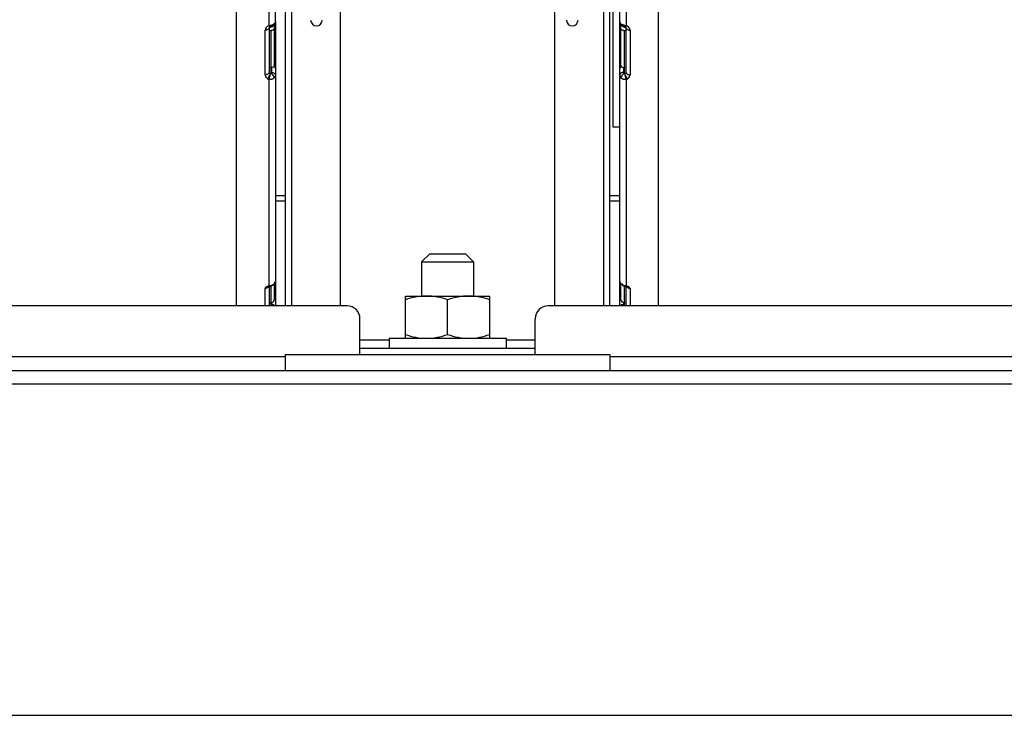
# Model space of a CAD drawing. Header units: millimetres. Extents: x 0 to 2500, y 0 to 2200.
# Tile 11 of 67: x 1578 to 1729, y 0 to 107. Entities that reach past the tile are written whole.
import ezdxf

# ---------------------------------------------------------------- set-up
doc = ezdxf.new("R2010")
doc.units = ezdxf.units.MM
doc.header["$LTSCALE"] = 143.407407
doc.layers.get('0').update_dxf_attribs({"linetype": 'CONTINUOUS'})
doc.layers.add('00_COMPONENTS', color=7, linetype='CONTINUOUS')

msp = doc.modelspace()

# ---------------------------------------------------------------- linework, layer by layer
at = {"color": 7, "linetype": 'CONTINUOUS'}
msp.add_line((0, 0), (2500, 0), dxfattribs=at)
msp.add_line((0, 0), (2500, 0), dxfattribs=at)
at = {"layer": '00_COMPONENTS', "color": 7, "linetype": 'CONTINUOUS'}
for p, q in [((1611.24, 63.05), (1611.24, 272.63)), ((1676.24, 63.05), (1676.24, 272.63)), ((1669.24, 90.55), (1669.24, 260.55)), ((1617.24, 106.8), (1617.24, 254.51)), ((1670.24, 106.8), (1670.24, 254.51)), ((1616.24, 106.2), (1616.24, 151.44)), ((1671.24, 151.44), (1671.24, 106.2)), ((1627.24, 63.05), (1627.24, 114.65)), ((1618.74, 112.33), (1618.74, 63.05)), ((1619.74, 63.05), (1619.74, 112.33)), ((1660.24, 63.05), (1660.24, 113.72)), ((1668.74, 63.05), (1668.74, 113.2)), ((1667.74, 112.2), (1667.74, 63.05)), ((1616.87, 106.15), (1616.94, 106.2)), ((1616.94, 106.2), (1617.03, 106.28)), ((1617.03, 106.28), (1617.1, 106.37)), ((1617.04, 106.29), (1617.04, 100.03)), ((1617.1, 106.37), (1617.16, 106.47)), ((1617.16, 106.47), (1617.2, 106.57)), ((1617.2, 106.57), (1617.22, 106.67)), ((1617.22, 106.67), (1617.24, 106.78)), ((1617.24, 106.78), (1617.24, 106.8)), ((1617.24, 106.68), (1617.24, 63.05)), ((1670.24, 106.8), (1670.25, 106.69)), ((1670.24, 63.05), (1670.24, 106.68)), ((1670.25, 106.69), (1670.27, 106.58)), ((1670.27, 106.58), (1670.31, 106.48)), ((1670.31, 106.48), (1670.37, 106.38)), ((1670.37, 106.38), (1670.44, 106.29)), ((1670.44, 106.29), (1670.53, 106.21)), ((1670.44, 100.03), (1670.44, 106.29)), ((1670.53, 106.21), (1670.61, 106.15)), ((1615.64, 98.62), (1615.64, 105.49)), ((1616.24, 105.84), (1616.25, 105.86)), ((1616.24, 105.83), (1616.24, 105.84)), ((1616.24, 105.82), (1616.24, 105.83)), ((1616.24, 105.82), (1616.24, 98.99)), ((1616.24, 105.82), (1616.24, 105.82)), ((1616.24, 105.44), (1616.54, 105.44)), ((1616.25, 105.86), (1616.27, 105.88)), ((1616.27, 105.88), (1616.31, 105.9)), ((1616.31, 105.9), (1616.35, 105.93)), ((1616.35, 105.93), (1616.4, 105.95)), ((1616.4, 105.95), (1616.41, 105.95)), ((1616.41, 105.95), (1616.44, 105.96)), ((1616.44, 105.96), (1616.49, 105.98)), ((1616.49, 105.98), (1616.54, 105.99)), ((1616.54, 105.99), (1616.59, 106.01)), ((1616.54, 98.84), (1616.54, 105.44)), ((1616.59, 106.01), (1616.64, 106.03)), ((1616.64, 106.03), (1616.69, 106.05)), ((1616.69, 106.05), (1616.74, 106.07)), ((1616.74, 106.07), (1616.78, 106.1)), ((1616.78, 106.1), (1616.83, 106.12)), ((1616.83, 106.12), (1616.87, 106.15)), ((1616.87, 106.15), (1616.87, 106.15)), ((1670.61, 106.15), (1670.62, 106.14)), ((1670.61, 106.15), (1670.61, 106.15)), ((1670.62, 106.14), (1670.67, 106.11)), ((1670.67, 106.11), (1670.72, 106.08)), ((1670.72, 106.08), (1670.78, 106.05)), ((1670.78, 106.05), (1670.83, 106.03)), ((1670.83, 106.03), (1670.89, 106.01)), ((1670.89, 106.01), (1670.94, 105.99)), ((1670.94, 105.99), (1671, 105.97)), ((1670.94, 105.44), (1671.24, 105.44)), ((1670.94, 105.44), (1670.94, 98.84)), ((1671, 105.97), (1671.05, 105.96)), ((1671.05, 105.96), (1671.07, 105.95)), ((1671.07, 105.95), (1671.08, 105.95)), ((1671.08, 105.95), (1671.13, 105.93)), ((1671.13, 105.93), (1671.17, 105.9)), ((1671.17, 105.9), (1671.2, 105.88)), ((1671.2, 105.88), (1671.22, 105.86)), ((1671.22, 105.86), (1671.23, 105.84)), ((1671.23, 105.84), (1671.24, 105.83)), ((1671.24, 105.83), (1671.24, 105.82)), ((1671.24, 105.82), (1671.24, 105.82)), ((1671.24, 98.99), (1671.24, 105.82)), ((1671.84, 105.49), (1671.84, 98.62)), ((1616.54, 99.74), (1616.24, 99.74)), ((1616.64, 99), (1616.64, 99.74)), ((1670.84, 99.74), (1670.84, 99)), ((1671.24, 99.74), (1670.94, 99.74)), ((1616.24, 66.1), (1616.24, 97.95)), ((1616.61, 97.96), (1616.68, 97.97)), ((1670.8, 97.97), (1670.86, 97.96)), ((1671.24, 97.95), (1671.24, 66.1)), ((1670.24, 90.55), (1669.24, 90.55)), ((1617.24, 80.05), (1618.74, 80.05)), ((1618.74, 79.16), (1617.24, 79.16)), ((1668.74, 80.05), (1670.24, 80.05)), ((1670.24, 79.16), (1668.74, 79.16)), ((1640.99, 71.05), (1639.74, 69.8)), ((1639.74, 69.8), (1647.74, 69.8)), ((1639.74, 69.8), (1639.74, 64.55)), ((1640.99, 71.05), (1646.49, 71.05)), ((1646.49, 71.05), (1647.74, 69.8)), ((1647.74, 69.8), (1647.74, 64.55)), ((1617.15, 66.64), (1617.2, 66.77)), ((1615.64, 63.07), (1615.64, 65.73)), ((1616.12, 65.99), (1616.12, 65.99)), ((1616.13, 65.99), (1616.12, 65.99)), ((1616.12, 65.99), (1616.13, 65.99)), ((1616.14, 66), (1616.13, 65.99)), ((1616.13, 65.99), (1616.15, 66)), ((1616.15, 66), (1616.19, 66.02)), ((1616.19, 66.02), (1616.24, 66.03)), ((1616.24, 66.03), (1616.3, 66.04)), ((1616.24, 66.03), (1616.24, 63.05)), ((1616.3, 66.04), (1616.33, 66.05)), ((1616.33, 66.05), (1616.38, 66.06)), ((1616.38, 66.06), (1616.46, 66.08)), ((1616.46, 66.08), (1616.55, 66.11)), ((1616.54, 63.05), (1616.54, 66.1)), ((1616.55, 66.11), (1616.64, 66.14)), ((1616.64, 66.14), (1616.72, 66.18)), ((1616.72, 66.18), (1616.8, 66.23)), ((1616.8, 66.23), (1616.88, 66.29)), ((1616.88, 66.29), (1616.96, 66.36)), ((1616.96, 66.36), (1616.97, 66.38)), ((1616.97, 66.38), (1616.99, 66.39)), ((1616.99, 66.39), (1617.08, 66.51)), ((1617.04, 66.46), (1617.04, 63.99)), ((1617.08, 66.51), (1617.15, 66.64)), ((1670.44, 66.46), (1670.49, 66.39)), ((1670.44, 63.99), (1670.44, 66.46)), ((1670.49, 66.39), (1670.5, 66.38)), ((1670.5, 66.38), (1670.52, 66.36)), ((1670.5, 66.38), (1670.5, 66.38)), ((1670.52, 66.36), (1670.62, 66.27)), ((1670.62, 66.27), (1670.72, 66.2)), ((1670.72, 66.2), (1670.82, 66.15)), ((1670.82, 66.15), (1670.92, 66.11)), ((1670.92, 66.11), (1671.01, 66.08)), ((1670.94, 66.1), (1670.94, 63.05)), ((1671.01, 66.08), (1671.11, 66.05)), ((1671.11, 66.05), (1671.14, 66.05)), ((1671.14, 66.05), (1671.14, 66.05)), ((1671.14, 66.05), (1671.17, 66.05)), ((1671.17, 66.05), (1671.23, 66.03)), ((1671.23, 66.03), (1671.28, 66.02)), ((1671.24, 63.05), (1671.24, 66.05)), ((1671.28, 66.02), (1671.32, 66.01)), ((1671.32, 66.01), (1671.34, 66)), ((1671.34, 66), (1671.35, 65.99)), ((1671.84, 65.73), (1671.84, 63.07)), ((1637.24, 64.55), (1650.24, 64.55)), ((1637.24, 58.05), (1637.24, 64.55)), ((1643.74, 58.63), (1643.74, 63.97)), ((1650.24, 58.05), (1650.24, 64.55)), ((1628.24, 63.05), (1384.24, 63.05)), ((1616.54, 63.53), (1616.24, 63.53)), ((1616.64, 63.21), (1616.64, 63.53)), ((1903.24, 63.05), (1659.24, 63.05)), ((1670.84, 63.55), (1670.84, 63.21)), ((1670.94, 63.53), (1671.24, 63.53)), ((1630.24, 55.55), (1630.24, 61.05)), ((1657.24, 55.55), (1657.24, 61.05)), ((1634.74, 57.75), (1630.24, 57.75)), ((1634.74, 58.05), (1652.74, 58.05)), ((1634.74, 58.05), (1634.74, 56.55)), ((1652.74, 58.05), (1652.74, 56.55)), ((1657.24, 57.75), (1652.74, 57.75)), ((1630.24, 56.55), (1657.24, 56.55)), ((1413.24, 55.25), (1618.74, 55.25)), ((1618.74, 55.55), (1668.74, 55.55)), ((1618.74, 55.55), (1618.74, 53.05)), ((1668.74, 55.55), (1668.74, 53.05)), ((1668.74, 55.25), (1874.24, 55.25)), ((1933.24, 53.05), (1354.24, 53.05)), ((1348.24, 51.05), (1939.24, 51.05))]:
    msp.add_line(p, q, dxfattribs=at)
for centre, radius, start, end in [((1615.95, 108.7), 2.52, 276.6289, 278.7758), ((1615.95, 108.69), 2.51, 278.7706, 280.9214), ((1623.54, 107.05), 0.9, 180, 360), ((1662.94, 107.05), 0.9, 180, 360), ((1671.07, 107.36), 1.09, 237.8953, 241.8928), ((1671.16, 107.53), 1.28, 241.8786, 245.4592), ((1671.46, 108.38), 2.19, 254.4572, 256.8586), ((1671.52, 108.66), 2.47, 256.8741, 263.4135), ((1670.96, 105.25), 0.989, 66.5522, 73.5165), ((1616.42, 105.4), 0.812, 135.9357, 144.1471), ((1616.75, 106.58), 0.475, 242.8847, 252.9684), ((1670.73, 106.34), 0.226, 236.6025, 247.8539), ((1670.94, 106.28), 0.846, 264.0166, 269.9805), ((1615.64, 99.59), 0.972, 269.9898, 276.3854), ((1615.64, 99.54), 0.916, 276.3719, 282.947), ((1616.54, 100.59), 0.846, 270.0195, 275.9834), ((1671.43, 98.02), 0.966, 132.3767, 144.6516), ((1670.94, 100.59), 0.847, 264.0848, 269.9814), ((1671.83, 99.54), 0.915, 256.9241, 263.5388), ((1671.84, 99.59), 0.972, 263.5248, 270.0108), ((1671.27, 98.62), 0.565, 350.2252, 0.193), ((1616.45, 98.81), 0.89, 236.0627, 244.142), ((1613.67, 99.39), 2.76, 328.6809, 330.681), ((1616.49, 98.88), 0.968, 244.0955, 247.9336), ((1612.81, 99.87), 3.75, 330.6671, 332.3416), ((1616.51, 98.94), 1.03, 247.9595, 254.5258), ((1612.12, 100.24), 4.53, 332.3279, 333.8118), ((1611.67, 100.46), 5.04, 333.8082, 335.1554), ((1611.6, 100.49), 5.11, 335.1307, 336.3506), ((1616.38, 99.26), 1.32, 263.6945, 271.3905), ((1616.29, 102.14), 4.2, 269.2605, 271.6773), ((1612.6, 100.06), 4.02, 336.3443, 337.8677), ((1616.39, 99.16), 1.22, 271.3551, 280.3483), ((1616.4, 99.09), 1.15, 280.4168, 284.0422), ((1616.41, 99.04), 1.1, 284.0242, 289.1792), ((1616.44, 98.96), 1.01, 289.175, 294.0166), ((1616.03, 98.02), 0.976, 28.9761, 34.9112), ((1616.47, 98.89), 0.934, 294.1364, 299.0703), ((1616.48, 98.86), 0.909, 294.0091, 299.0726), ((1616.06, 98.04), 0.941, 22.6715, 29.0079), ((1616.52, 98.8), 0.833, 299.0669, 304.3626), ((1616.53, 98.77), 0.801, 299.0616, 304.6024), ((1670.96, 98.8), 0.833, 235.6375, 240.9357), ((1670.94, 98.77), 0.802, 235.3998, 240.949), ((1671.4, 98.05), 0.916, 151.3397, 157.8244), ((1671.01, 98.89), 0.934, 240.9323, 245.8681), ((1670.99, 98.86), 0.91, 240.9378, 246.0069), ((1671.35, 98.08), 0.867, 144.6367, 151.3115), ((1671.03, 98.95), 1, 245.9881, 250.0617), ((1671.06, 99.03), 1.09, 250.0797, 256.0075), ((1671.09, 99.25), 1.31, 266.5336, 276.3333), ((1671.18, 101.68), 3.74, 267.4722, 271.5571), ((1673.77, 99.03), 2.75, 192.2454, 194.4026), ((1673.92, 99.06), 2.9, 194.3865, 196.5324), ((1673.8, 99.03), 2.78, 196.5211, 198.7985), ((1657.76, 91.98), 14.91, 25.2915, 26.0602), ((1673.43, 98.9), 2.4, 198.7862, 201.2843), ((1670.96, 98.95), 1.04, 285.3941, 291.9857), ((1670.99, 98.87), 0.957, 292.0185, 295.8512), ((1615.64, 66.4), 0.664, 269.9987, 279.5137), ((1615.7, 66.29), 0.542, 317.4492, 327.9202), ((1616.16, 67.32), 1.22, 273.4903, 277.5511), ((1671.2, 67.12), 0.99, 224.259, 227.2342), ((1671.28, 67.24), 1.13, 239.384, 248.8194), ((1670.98, 64.47), 1.66, 77.2454, 81.2231), ((1671.77, 66.29), 0.541, 212.0009, 222.1766), ((1671.84, 66.4), 0.664, 260.6176, 270.0009), ((1616.62, 63.99), 0.422, 348.986, 359.938), ((1616.54, 64.07), 0.537, 270.0454, 279.4569), ((1628.24, 61.05), 2, 0, 90), ((1659.24, 61.05), 2, 90, 180), ((1670.94, 64.07), 0.536, 261.838, 269.9651)]:
    msp.add_arc(centre, radius, start, end, dxfattribs=at)
for points in [[(1616.24, 106.2), (1616.16, 106.18), (1616.09, 106.14), (1616.02, 106.1)], [(1616.85, 106.36), (1616.71, 106.3), (1616.57, 106.26), (1616.42, 106.23)], [(1616.99, 106.43), (1616.94, 106.4), (1616.9, 106.38), (1616.85, 106.36)], [(1616.87, 106.15), (1616.95, 106.2), (1616.99, 106.33), (1616.99, 106.43)], [(1670.32, 106.58), (1670.27, 106.65), (1670.24, 106.72), (1670.24, 106.8)], [(1670.49, 106.43), (1670.42, 106.47), (1670.36, 106.52), (1670.32, 106.58)], [(1670.61, 106.15), (1670.52, 106.2), (1670.48, 106.33), (1670.49, 106.43)], [(1670.87, 106.27), (1670.79, 106.29), (1670.7, 106.32), (1670.62, 106.36)], [(1615.77, 105.87), (1615.69, 105.76), (1615.64, 105.62), (1615.64, 105.49)], [(1615.85, 105.51), (1615.78, 105.49), (1615.71, 105.49), (1615.64, 105.49)], [(1616.02, 106.1), (1615.95, 106.07), (1615.89, 106.02), (1615.84, 105.96)], [(1616.03, 105.57), (1615.97, 105.54), (1615.91, 105.52), (1615.85, 105.51)], [(1616.44, 106.07), (1616.48, 106.08), (1616.54, 106.12), (1616.52, 106.16)], [(1616.78, 105.47), (1616.7, 105.45), (1616.62, 105.44), (1616.54, 105.44)], [(1616.61, 106.13), (1616.68, 106.11), (1616.76, 106.1), (1616.83, 106.13)], [(1670.86, 106.13), (1670.79, 106.11), (1670.71, 106.1), (1670.65, 106.13)], [(1670.85, 105.44), (1670.8, 105.45), (1670.74, 105.46), (1670.69, 105.48)], [(1671.04, 106.07), (1670.99, 106.08), (1670.96, 106.12), (1670.94, 106.16)], [(1671.44, 105.57), (1671.5, 105.54), (1671.56, 105.52), (1671.63, 105.51)], [(1671.63, 105.51), (1671.69, 105.49), (1671.77, 105.49), (1671.84, 105.49)], [(1616.24, 98.99), (1616.24, 98.89), (1616.34, 98.8), (1616.44, 98.78)], [(1616.41, 98.78), (1616.39, 98.73), (1616.38, 98.68), (1616.36, 98.63)], [(1616.41, 98.52), (1616.42, 98.59), (1616.43, 98.65), (1616.44, 98.71)], [(1616.54, 98.84), (1616.57, 98.87), (1616.63, 98.9), (1616.63, 98.94)], [(1616.61, 98.8), (1616.7, 98.74), (1616.77, 98.66), (1616.83, 98.58)], [(1616.64, 99), (1616.71, 99), (1616.78, 98.99), (1616.84, 98.97)], [(1617.24, 99.54), (1617.24, 99.69), (1617.13, 99.85), (1617, 99.93)], [(1670.47, 99.93), (1670.36, 99.86), (1670.27, 99.75), (1670.25, 99.62)], [(1670.62, 99.81), (1670.69, 99.77), (1670.77, 99.75), (1670.85, 99.74)], [(1670.84, 99), (1670.77, 99), (1670.7, 98.99), (1670.64, 98.97)], [(1671.04, 98.78), (1671.11, 98.8), (1671.2, 98.85), (1671.23, 98.93)], [(1671.04, 98.78), (1671.04, 98.73), (1671.04, 98.68), (1671.05, 98.63)], [(1671.05, 98.63), (1671.05, 98.57), (1671.07, 98.51), (1671.08, 98.44)], [(1671.15, 98.53), (1671.12, 98.59), (1671.09, 98.65), (1671.06, 98.71)], [(1671.37, 98.75), (1671.45, 98.7), (1671.53, 98.66), (1671.62, 98.64)], [(1616.93, 98.4), (1616.95, 98.34), (1616.97, 98.27), (1616.98, 98.2)], [(1670.55, 98.4), (1670.52, 98.34), (1670.5, 98.27), (1670.49, 98.2)], [(1670.8, 97.97), (1670.87, 97.96), (1670.94, 97.95), (1671.01, 97.94)], [(1671.41, 98.01), (1671.49, 98.05), (1671.57, 98.1), (1671.63, 98.17)], [(1671.63, 98.17), (1671.73, 98.26), (1671.81, 98.39), (1671.83, 98.52)], [(1617.24, 67.03), (1617.24, 66.82), (1617.14, 66.59), (1616.99, 66.43)], [(1670.49, 66.43), (1670.38, 66.54), (1670.3, 66.67), (1670.27, 66.82)], [(1615.71, 65.89), (1615.67, 65.84), (1615.64, 65.79), (1615.64, 65.73)], [(1615.84, 65.98), (1615.79, 65.95), (1615.75, 65.92), (1615.71, 65.89)], [(1615.95, 65.81), (1615.88, 65.78), (1615.82, 65.75), (1615.75, 65.74)], [(1616.24, 66.1), (1616.13, 66.09), (1616.03, 66.06), (1615.93, 66.02)], [(1616.1, 65.93), (1616.06, 65.88), (1616, 65.84), (1615.95, 65.81)], [(1616.6, 66.18), (1616.51, 66.15), (1616.42, 66.12), (1616.32, 66.11)], [(1616.99, 66.43), (1616.88, 66.32), (1616.75, 66.24), (1616.6, 66.18)], [(1670.7, 66.26), (1670.64, 66.3), (1670.58, 66.35), (1670.52, 66.4)], [(1671.24, 66.1), (1671.11, 66.11), (1670.99, 66.14), (1670.87, 66.18)], [(1671.37, 65.93), (1671.42, 65.88), (1671.47, 65.84), (1671.53, 65.81)], [(1671.53, 65.81), (1671.59, 65.77), (1671.66, 65.75), (1671.73, 65.74)], [(1616.86, 63.64), (1616.94, 63.7), (1617.01, 63.8), (1617.03, 63.91)], [(1616.6, 63.05), (1616.63, 63.09), (1616.63, 63.15), (1616.6, 63.19)], [(1616.62, 63.54), (1616.71, 63.55), (1616.79, 63.58), (1616.86, 63.64)], [(1670.54, 63.18), (1670.47, 63.16), (1670.39, 63.14), (1670.32, 63.09)], [(1670.84, 63.21), (1670.77, 63.21), (1670.7, 63.2), (1670.64, 63.19)]]:
    msp.add_open_spline(points, degree=3, dxfattribs=at)
for points, knots in [([(1616.27, 106.12), (1616.27, 106.13), (1616.25, 106.16), (1616.24, 106.19), (1616.24, 106.2)], [0, 0, 0, 0, 0.492255, 1, 1, 1, 1]), ([(1617.24, 106.8), (1617.24, 106.69), (1617.15, 106.54), (1617.02, 106.46), (1616.99, 106.43)], [0, 0, 0, 0, 0.705851, 1, 1, 1, 1]), ([(1617.23, 106.71), (1617.23, 106.73), (1617.23, 106.76), (1617.24, 106.79), (1617.24, 106.8)], [0, 0, 0, 0, 0.510775, 1, 1, 1, 1]), ([(1670.25, 106.71), (1670.24, 106.73), (1670.24, 106.76), (1670.24, 106.79), (1670.24, 106.8)], [0, 0, 0, 0, 0.510923, 1, 1, 1, 1]), ([(1671.24, 106.2), (1671.23, 106.19), (1671.22, 106.16), (1671.21, 106.13), (1671.2, 106.12)], [0, 0, 0, 0, 0.507164, 1, 1, 1, 1]), ([(1616.24, 105.82), (1616.24, 105.79), (1616.21, 105.68), (1616.11, 105.6), (1616.03, 105.57)], [0, 0, 0, 0, 0.198603, 1, 1, 1, 1]), ([(1616.41, 105.95), (1616.38, 105.94), (1616.32, 106.02), (1616.29, 106.07), (1616.27, 106.12)], [0, 0, 0, 0, 0.322521, 1, 1, 1, 1]), ([(1616.43, 105.97), (1616.43, 105.97), (1616.42, 105.96), (1616.41, 105.95), (1616.41, 105.95)], [0, 0, 0, 0, 0.56376, 1, 1, 1, 1]), ([(1616.44, 106.07), (1616.44, 106.05), (1616.44, 106.02), (1616.43, 105.99), (1616.43, 105.97)], [0, 0, 0, 0, 0.568092, 1, 1, 1, 1]), ([(1616.85, 105.5), (1616.84, 105.5), (1616.82, 105.49), (1616.79, 105.48), (1616.78, 105.47)], [0, 0, 0, 0, 0.491031, 1, 1, 1, 1]), ([(1616.83, 106.13), (1616.83, 106.13), (1616.85, 106.14), (1616.86, 106.14), (1616.87, 106.15)], [0, 0, 0, 0, 0.501885, 1, 1, 1, 1]), ([(1617.04, 105.73), (1617.04, 105.66), (1616.97, 105.56), (1616.88, 105.52), (1616.85, 105.5)], [0, 0, 0, 0, 0.698492, 1, 1, 1, 1]), ([(1670.69, 105.48), (1670.65, 105.49), (1670.54, 105.53), (1670.44, 105.64), (1670.44, 105.73)], [0, 0, 0, 0, 0.310857, 1, 1, 1, 1]), ([(1670.94, 106.16), (1670.92, 106.15), (1670.9, 106.14), (1670.87, 106.13), (1670.86, 106.13)], [0, 0, 0, 0, 0.502256, 1, 1, 1, 1]), ([(1671.04, 106.01), (1671.04, 106.02), (1671.04, 106.04), (1671.04, 106.06), (1671.04, 106.07)], [0, 0, 0, 0, 0.471959, 1, 1, 1, 1]), ([(1671.07, 105.95), (1671.06, 105.95), (1671.04, 105.97), (1671.04, 106), (1671.04, 106.01)], [0, 0, 0, 0, 0.384214, 1, 1, 1, 1]), ([(1671.08, 105.95), (1671.08, 105.95), (1671.07, 105.95), (1671.07, 105.95), (1671.07, 105.95)], [0, 0, 0, 0, 0.532503, 1, 1, 1, 1]), ([(1671.2, 106.12), (1671.19, 106.1), (1671.16, 106.04), (1671.13, 105.97), (1671.08, 105.95)], [0, 0, 0, 0, 0.340083, 1, 1, 1, 1]), ([(1671.24, 105.82), (1671.24, 105.79), (1671.26, 105.68), (1671.36, 105.6), (1671.44, 105.57)], [0, 0, 0, 0, 0.19866, 1, 1, 1, 1]), ([(1671.84, 105.49), (1671.84, 105.69), (1671.67, 105.98), (1671.42, 106.13), (1671.35, 106.16)], [0, 0, 0, 0, 0.727258, 1, 1, 1, 1]), ([(1615.64, 98.62), (1615.64, 98.46), (1615.74, 98.24), (1615.91, 98.11), (1615.96, 98.07)], [0, 0, 0, 0, 0.729542, 1, 1, 1, 1]), ([(1616.24, 98.99), (1616.24, 98.95), (1616.19, 98.77), (1615.99, 98.68), (1615.85, 98.64)], [0, 0, 0, 0, 0.194043, 1, 1, 1, 1]), ([(1616.36, 98.63), (1616.35, 98.62), (1616.34, 98.59), (1616.33, 98.56), (1616.32, 98.54)], [0, 0, 0, 0, 0.482787, 1, 1, 1, 1]), ([(1616.54, 98.84), (1616.53, 98.83), (1616.52, 98.78), (1616.46, 98.78), (1616.44, 98.79)], [0, 0, 0, 0, 0.468665, 1, 1, 1, 1]), ([(1616.44, 98.71), (1616.44, 98.72), (1616.44, 98.74), (1616.44, 98.77), (1616.44, 98.78)], [0, 0, 0, 0, 0.533412, 1, 1, 1, 1]), ([(1616.54, 98.84), (1616.55, 98.84), (1616.58, 98.82), (1616.6, 98.81), (1616.61, 98.8)], [0, 0, 0, 0, 0.483354, 1, 1, 1, 1]), ([(1616.63, 98.94), (1616.63, 98.95), (1616.62, 98.97), (1616.61, 98.98), (1616.6, 98.99)], [0, 0, 0, 0, 0.44137, 1, 1, 1, 1]), ([(1616.62, 99.74), (1616.72, 99.75), (1616.85, 99.79), (1616.95, 99.87), (1616.97, 99.89)], [0, 0, 0, 0, 0.783547, 1, 1, 1, 1]), ([(1616.84, 98.97), (1616.9, 98.95), (1617.09, 98.87), (1617.24, 98.66), (1617.24, 98.51)], [0, 0, 0, 0, 0.283492, 1, 1, 1, 1]), ([(1616.97, 99.89), (1616.99, 99.9), (1617.01, 99.93), (1617.02, 99.96), (1617.03, 99.98)], [0, 0, 0, 0, 0.521089, 1, 1, 1, 1]), ([(1617.03, 99.98), (1617.03, 99.99), (1617.04, 100), (1617.04, 100.02), (1617.04, 100.03)], [0, 0, 0, 0, 0.505023, 1, 1, 1, 1]), ([(1670.25, 99.62), (1670.24, 99.61), (1670.24, 99.58), (1670.24, 99.55), (1670.24, 99.54)], [0, 0, 0, 0, 0.502332, 1, 1, 1, 1]), ([(1670.25, 98.6), (1670.24, 98.58), (1670.24, 98.55), (1670.24, 98.52), (1670.24, 98.51)], [0, 0, 0, 0, 0.510775, 1, 1, 1, 1]), ([(1670.64, 98.97), (1670.59, 98.95), (1670.42, 98.89), (1670.28, 98.73), (1670.25, 98.6)], [0, 0, 0, 0, 0.274479, 1, 1, 1, 1]), ([(1670.44, 100.03), (1670.44, 99.96), (1670.51, 99.87), (1670.59, 99.82), (1670.62, 99.81)], [0, 0, 0, 0, 0.698492, 1, 1, 1, 1]), ([(1670.86, 98.8), (1670.85, 98.79), (1670.82, 98.77), (1670.8, 98.75), (1670.78, 98.73)], [0, 0, 0, 0, 0.488474, 1, 1, 1, 1]), ([(1670.84, 99), (1670.84, 98.96), (1670.86, 98.89), (1670.93, 98.87), (1670.95, 98.87)], [0, 0, 0, 0, 0.650934, 1, 1, 1, 1]), ([(1670.94, 98.84), (1670.92, 98.84), (1670.9, 98.82), (1670.87, 98.81), (1670.86, 98.8)], [0, 0, 0, 0, 0.481311, 1, 1, 1, 1]), ([(1671.04, 98.78), (1671.05, 98.77), (1670.98, 98.79), (1670.94, 98.82), (1670.96, 98.83)], [0, 0, 0, 0, 0.440594, 1, 1, 1, 1]), ([(1671.06, 98.71), (1671.06, 98.72), (1671.05, 98.74), (1671.04, 98.77), (1671.04, 98.78)], [0, 0, 0, 0, 0.537633, 1, 1, 1, 1]), ([(1671.23, 98.93), (1671.23, 98.94), (1671.23, 98.96), (1671.24, 98.98), (1671.24, 98.99)], [0, 0, 0, 0, 0.503397, 1, 1, 1, 1]), ([(1671.24, 98.99), (1671.24, 98.92), (1671.28, 98.83), (1671.35, 98.77), (1671.37, 98.75)], [0, 0, 0, 0, 0.702188, 1, 1, 1, 1]), ([(1616.03, 97.95), (1616.04, 97.95), (1616.11, 97.94), (1616.18, 97.94), (1616.24, 97.94)], [0, 0, 0, 0, 0.174645, 1, 1, 1, 1]), ([(1616.24, 97.95), (1616.25, 97.99), (1616.33, 98.17), (1616.38, 98.37), (1616.41, 98.52)], [0, 0, 0, 0, 0.213049, 1, 1, 1, 1]), ([(1616.41, 97.94), (1616.44, 97.94), (1616.51, 97.94), (1616.57, 97.95), (1616.61, 97.96)], [0, 0, 0, 0, 0.37211, 1, 1, 1, 1]), ([(1616.68, 97.97), (1616.69, 97.98), (1616.72, 97.99), (1616.75, 98), (1616.77, 98)], [0, 0, 0, 0, 0.508302, 1, 1, 1, 1]), ([(1616.77, 98), (1616.78, 98.01), (1616.81, 98.02), (1616.84, 98.03), (1616.85, 98.03)], [0, 0, 0, 0, 0.502483, 1, 1, 1, 1]), ([(1616.98, 98.2), (1616.98, 98.19), (1616.99, 98.16), (1616.99, 98.13), (1616.99, 98.11)], [0, 0, 0, 0, 0.518571, 1, 1, 1, 1]), ([(1616.99, 98.11), (1617.03, 98.14), (1617.15, 98.24), (1617.24, 98.4), (1617.24, 98.51)], [0, 0, 0, 0, 0.288097, 1, 1, 1, 1]), ([(1670.24, 98.51), (1670.24, 98.4), (1670.32, 98.24), (1670.45, 98.14), (1670.49, 98.11)], [0, 0, 0, 0, 0.711903, 1, 1, 1, 1]), ([(1670.49, 98.2), (1670.49, 98.19), (1670.49, 98.16), (1670.49, 98.13), (1670.49, 98.11)], [0, 0, 0, 0, 0.520754, 1, 1, 1, 1]), ([(1670.62, 98.03), (1670.64, 98.03), (1670.66, 98.02), (1670.68, 98.01), (1670.69, 98.01)], [0, 0, 0, 0, 0.497314, 1, 1, 1, 1]), ([(1670.69, 98.01), (1670.71, 98), (1670.74, 97.99), (1670.78, 97.98), (1670.8, 97.97)], [0, 0, 0, 0, 0.488949, 1, 1, 1, 1]), ([(1670.86, 97.96), (1670.89, 97.95), (1670.94, 97.94), (1671, 97.94), (1671.01, 97.94)], [0, 0, 0, 0, 0.652905, 1, 1, 1, 1]), ([(1671.2, 98.03), (1671.21, 98.02), (1671.22, 97.99), (1671.23, 97.96), (1671.24, 97.95)], [0, 0, 0, 0, 0.52145, 1, 1, 1, 1]), ([(1671.44, 97.95), (1671.43, 97.98), (1671.35, 98.11), (1671.29, 98.24), (1671.24, 98.35)], [0, 0, 0, 0, 0.206578, 1, 1, 1, 1]), ([(1671.28, 97.94), (1671.32, 97.94), (1671.38, 97.94), (1671.43, 97.95), (1671.44, 97.95)], [0, 0, 0, 0, 0.822351, 1, 1, 1, 1]), ([(1615.93, 66.02), (1615.91, 66.01), (1615.88, 66), (1615.85, 65.99), (1615.84, 65.98)], [0, 0, 0, 0, 0.512148, 1, 1, 1, 1]), ([(1616.33, 66.05), (1616.31, 66.05), (1616.28, 66.06), (1616.25, 66.09), (1616.24, 66.1)], [0, 0, 0, 0, 0.433366, 1, 1, 1, 1]), ([(1616.99, 66.43), (1616.99, 66.42), (1616.99, 66.4), (1616.98, 66.38), (1616.97, 66.38)], [0, 0, 0, 0, 0.535197, 1, 1, 1, 1]), ([(1670.5, 66.38), (1670.5, 66.38), (1670.49, 66.4), (1670.49, 66.42), (1670.49, 66.43)], [0, 0, 0, 0, 0.464821, 1, 1, 1, 1]), ([(1670.71, 66.4), (1670.69, 66.39), (1670.63, 66.36), (1670.53, 66.34), (1670.5, 66.38)], [0, 0, 0, 0, 0.361119, 1, 1, 1, 1]), ([(1671.17, 66.05), (1671.16, 66.05), (1671.16, 66.05), (1671.15, 66.05), (1671.14, 66.05)], [0, 0, 0, 0, 0.505994, 1, 1, 1, 1]), ([(1671.24, 66.1), (1671.23, 66.09), (1671.21, 66.07), (1671.18, 66.05), (1671.17, 66.05)], [0, 0, 0, 0, 0.551457, 1, 1, 1, 1]), ([(1671.84, 65.73), (1671.84, 65.77), (1671.76, 65.98), (1671.52, 66.04), (1671.35, 66.08)], [0, 0, 0, 0, 0.177255, 1, 1, 1, 1]), ([(1617.24, 64.65), (1617.24, 64.67), (1617.21, 64.76), (1617.11, 64.8), (1617.04, 64.83)], [0, 0, 0, 0, 0.183307, 1, 1, 1, 1]), ([(1640.49, 64.55), (1639.94, 64.55), (1638.83, 64.44), (1637.76, 64.15), (1637.24, 63.97)], [0, 0, 0, 0, 0.498134, 1, 1, 1, 1]), ([(1643.74, 63.97), (1643.21, 64.15), (1642.14, 64.44), (1641.04, 64.55), (1640.49, 64.55)], [0, 0, 0, 0, 0.501865, 1, 1, 1, 1]), ([(1646.99, 64.55), (1646.44, 64.55), (1645.33, 64.44), (1644.26, 64.15), (1643.74, 63.97)], [0, 0, 0, 0, 0.498134, 1, 1, 1, 1]), ([(1650.24, 63.97), (1649.71, 64.15), (1648.64, 64.44), (1647.54, 64.55), (1646.99, 64.55)], [0, 0, 0, 0, 0.501865, 1, 1, 1, 1]), ([(1670.44, 64.83), (1670.41, 64.82), (1670.33, 64.79), (1670.24, 64.71), (1670.24, 64.65)], [0, 0, 0, 0, 0.337953, 1, 1, 1, 1]), ([(1670.44, 63.99), (1670.44, 63.88), (1670.53, 63.65), (1670.75, 63.55), (1670.86, 63.54)], [0, 0, 0, 0, 0.486254, 1, 1, 1, 1]), ([(1617.2, 63.05), (1617.18, 63.08), (1617.01, 63.19), (1616.8, 63.21), (1616.64, 63.21)], [0, 0, 0, 0, 0.183661, 1, 1, 1, 1]), ([(1670.64, 63.19), (1670.62, 63.19), (1670.59, 63.19), (1670.56, 63.18), (1670.54, 63.18)], [0, 0, 0, 0, 0.504938, 1, 1, 1, 1]), ([(1670.84, 63.21), (1670.84, 63.19), (1670.84, 63.16), (1670.84, 63.13), (1670.84, 63.12)], [0, 0, 0, 0, 0.495511, 1, 1, 1, 1]), ([(1637.24, 58.63), (1637.76, 58.46), (1638.83, 58.16), (1639.94, 58.05), (1640.49, 58.05)], [0, 0, 0, 0, 0.501866, 1, 1, 1, 1]), ([(1640.49, 58.05), (1641.04, 58.05), (1642.14, 58.16), (1643.21, 58.46), (1643.74, 58.63)], [0, 0, 0, 0, 0.498134, 1, 1, 1, 1]), ([(1643.74, 58.63), (1644.26, 58.46), (1645.33, 58.16), (1646.44, 58.05), (1646.99, 58.05)], [0, 0, 0, 0, 0.501866, 1, 1, 1, 1]), ([(1646.99, 58.05), (1647.54, 58.05), (1648.64, 58.16), (1649.71, 58.46), (1650.24, 58.63)], [0, 0, 0, 0, 0.498134, 1, 1, 1, 1])]:
    msp.add_open_spline(points, degree=3, knots=knots, dxfattribs=at)

doc.saveas('drawing.dxf')
